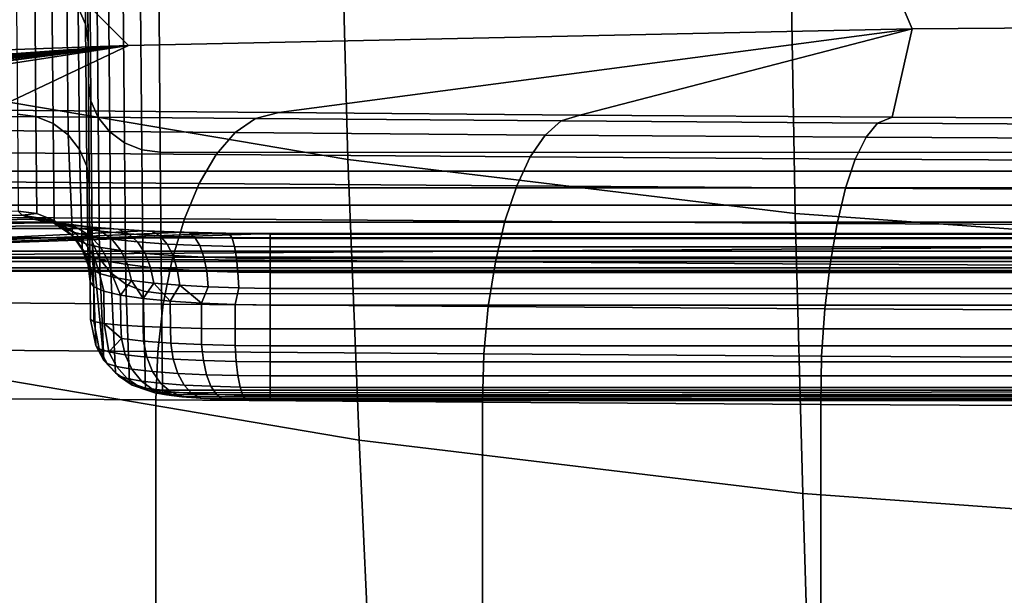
# Model space of a CAD drawing. Header units: metres. Extents: x -109 to 109, y -100 to 76.
# Tile 45 of 256: x -4.66 to -1.92, y -96.9 to -95.3. Entities that reach past the tile are written whole.
import ezdxf

# ---------------------------------------------------------------- set-up
doc = ezdxf.new("R2010")
doc.units = ezdxf.units.M
doc.layers.add('solid_21062310', color=7, linetype='CONTINUOUS')

msp = doc.modelspace()

# ---------------------------------------------------------------- linework, layer by layer
at = {"layer": 'solid_21062310'}
for points in [[(5.869088, -95.716995, -3.647264), (-5.869088, -95.716995, -3.647264), (-5.881734, -94.268227, -4.24825), (5.881734, -94.268227, -4.24825)], [(-5.012821, -94.620155, 2.88096), (-4.984306, -95.475761, 1.155835), (-3.750475, -95.685181, 1.252611), (-3.77234, -94.829544, 2.988961)], [(-4.484646, -94.78981, -14.169628), (-4.504821, -94.743813, -14.156413), (-4.500288, -95.261696, -12.118239), (-4.48011, -95.308395, -12.128666)], [(-4.48011, -95.308395, -12.128666), (-4.472931, -95.358482, -12.139822), (-4.477469, -94.8395, -14.183106), (-4.484646, -94.78981, -14.169628)], [(-4.471949, -95.471008, -12.111859), (-4.476425, -94.959091, -14.142043), (-4.477469, -94.8395, -14.183106), (-4.472931, -95.358482, -12.139822)], [(-3.77234, -94.829544, 2.988961), (-3.750475, -95.685181, 1.252611), (-2.50615, -95.835228, 1.321952), (-2.520977, -94.979584, 3.06635)], [(-4.469253, -95.008331, -14.156786), (-4.476425, -94.959091, -14.142043), (-4.471949, -95.471008, -12.111859), (-4.464768, -95.521332, -12.122992)], [(-2.520977, -94.979584, 3.06635), (-2.50615, -95.835228, 1.321952), (-1.254825, -95.925407, 1.363628), (-1.262354, -95.069771, 3.112869)], [(-4.449077, -95.054352, -14.169909), (-4.469253, -95.008331, -14.156786), (-4.464768, -95.521332, -12.122992), (-4.44459, -95.568047, -12.133349)], [(-2.290927, -95.062767, -93.966988), (0, -95.034866, -93.968216), (0, -95.305511, -100.091728), (-2.180606, -95.320976, -100.091042)], [(-4.579761, -95.146477, -93.963341), (-2.290927, -95.062767, -93.966988), (-2.180606, -95.320976, -100.091042), (-4.360211, -95.367386, -100.08902)], [(-4.417261, -95.093811, -14.181196), (-4.449077, -95.054352, -14.169909), (-4.44459, -95.568047, -12.133349), (-4.412773, -95.608109, -12.142261)], [(-4.37595, -95.124062, -14.18989), (-4.417261, -95.093811, -14.181196), (-4.412773, -95.608109, -12.142261), (-4.371463, -95.638817, -12.149124)], [(-4.327929, -95.143044, -14.195403), (-4.37595, -95.124062, -14.18989), (-4.371463, -95.638817, -12.149124), (-4.323445, -95.658104, -12.153477)], [(-6.865334, -95.285461, -93.937157), (-4.579761, -95.146477, -93.963341), (-4.360211, -95.367386, -100.08902), (-6.538903, -95.444214, -100.065292)], [(-4.323445, -95.658104, -12.153477), (-4.271955, -95.664665, -12.155022), (-4.276433, -95.149513, -14.197336), (-4.327929, -95.143044, -14.195403)], [(-4.276433, -95.149513, -14.197336), (-4.271955, -95.664665, -12.155022), (4.271948, -95.665573, -12.150912), (4.276423, -95.150665, -14.193287)], [(-4.621433, -95.171669, -12.09798), (-4.672923, -95.165108, -12.09642), (-4.669458, -95.558853, -10.036833), (-4.617971, -95.565498, -10.037934)], [(-4.573415, -95.190948, -12.102362), (-4.621433, -95.171669, -12.09798), (-4.617971, -95.565498, -10.037934), (-4.569955, -95.585007, -10.041128)], [(-4.532105, -95.221649, -12.10927), (-4.573415, -95.190948, -12.102362), (-4.569955, -95.585007, -10.041128), (-4.528646, -95.616066, -10.046165)], [(-4.500288, -95.261696, -12.118239), (-4.532105, -95.221649, -12.10927), (-4.528646, -95.616066, -10.046165), (-4.49683, -95.656578, -10.052703)], [(-4.48011, -95.308395, -12.128666), (-4.500288, -95.261696, -12.118239), (-4.49683, -95.656578, -10.052703), (-4.476649, -95.703812, -10.060303)], [(-2.180606, -95.320976, -100.091042), (-3.942131, -95.554352, -105.295609), (-4.740757, -95.547821, -104.867195), (-4.360211, -95.367386, -100.08902)], [(-4.476649, -95.703812, -10.060303), (-4.469465, -95.754517, -10.069181), (-4.472931, -95.358482, -12.139822), (-4.48011, -95.308395, -12.128666)], [(-2.180606, -95.320976, -100.091042), (-3.105016, -95.561165, -105.643112), (-3.942131, -95.554352, -105.295609)], [(-2.180606, -95.320976, -100.091042), (-2.236098, -95.567375, -105.907768), (-3.105016, -95.561165, -105.643112)], [(0, -95.305511, -100.091728), (-1.351514, -95.572021, -106.084251), (-2.236098, -95.567375, -105.907768), (-2.180606, -95.320976, -100.091042)], [(-6.538903, -95.444214, -100.065292), (-4.360211, -95.367386, -100.08902), (-6.398115, -95.513496, -102.696793)], [(-4.360211, -95.367386, -100.08902), (-6.365109, -95.520363, -102.974304), (-6.398115, -95.513496, -102.696793)], [(-4.360211, -95.367386, -100.08902), (-6.356351, -95.5214, -103.019867), (-6.365109, -95.520363, -102.974304)], [(-4.360211, -95.367386, -100.08902), (-6.299051, -95.526154, -103.241875), (-6.356351, -95.5214, -103.019867)], [(-4.360211, -95.367386, -100.08902), (-6.269998, -95.527847, -103.327751), (-6.299051, -95.526154, -103.241875)], [(-4.360211, -95.367386, -100.08902), (-6.199445, -95.531013, -103.499268), (-6.269998, -95.527847, -103.327751)], [(-4.360211, -95.367386, -100.08902), (-6.137437, -95.533127, -103.623589), (-6.199445, -95.531013, -103.499268)], [(-4.360211, -95.367386, -100.08902), (-6.066806, -95.53508, -103.74585), (-6.137437, -95.533127, -103.623589)], [(-4.360211, -95.367386, -100.08902), (-5.963527, -95.537315, -103.897903), (-6.066806, -95.53508, -103.74585)], [(-4.360211, -95.367386, -100.08902), (-5.906682, -95.5383, -103.971031), (-5.963527, -95.537315, -103.897903)], [(-4.360211, -95.367386, -100.08902), (-5.753124, -95.540382, -104.141235), (-5.906682, -95.5383, -103.971031)], [(-4.360211, -95.367386, -100.08902), (-5.71943, -95.540749, -104.174232), (-5.753124, -95.540382, -104.141235)], [(-4.360211, -95.367386, -100.08902), (-5.504609, -95.542511, -104.356728), (-5.71943, -95.540749, -104.174232)], [(-4.360211, -95.367386, -100.08902), (-4.740757, -95.547821, -104.867195), (-5.504609, -95.542511, -104.356728)], [(-4.468528, -95.861954, -10.054946), (-4.471949, -95.471008, -12.111859), (-4.472931, -95.358482, -12.139822), (-4.469465, -95.754517, -10.069181)], [(-4.984306, -95.475761, 1.155835), (-4.942622, -96.25843, -0.604199), (-3.718678, -96.46627, -0.518865), (-3.750475, -95.685181, 1.252611)], [(-4.464768, -95.521332, -12.122992), (-4.471949, -95.471008, -12.111859), (-4.468528, -95.861954, -10.054946), (-4.461343, -95.912804, -10.062339)], [(-4.44459, -95.568047, -12.133349), (-4.464768, -95.521332, -12.122992), (-4.461343, -95.912804, -10.062339), (-4.441162, -95.960045, -10.069898)], [(-4.063439, -95.609993, -105.530655), (-4.886948, -95.603523, -105.089851), (-4.819416, -95.564255, -104.977997), (-4.007185, -95.570724, -105.412727)], [(-4.819416, -95.564255, -104.977997), (-4.740757, -95.547821, -104.867195), (-3.942131, -95.554352, -105.295609), (-4.007185, -95.570724, -105.412727)], [(-4.667082, -95.828354, -7.959395), (-4.615598, -95.835052, -7.960106), (-4.617971, -95.565498, -10.037934), (-4.669458, -95.558853, -10.036833)], [(-4.615598, -95.835052, -7.960106), (-4.567583, -95.854721, -7.962103), (-4.569955, -95.585007, -10.041128), (-4.617971, -95.565498, -10.037934)], [(-4.412773, -95.608109, -12.142261), (-4.44459, -95.568047, -12.133349), (-4.441162, -95.960045, -10.069898), (-4.409345, -96.000565, -10.076401)], [(-4.007185, -95.570724, -105.412727), (-3.942131, -95.554352, -105.295609), (-3.105016, -95.561165, -105.643112), (-3.15673, -95.577507, -105.765327)], [(-3.15673, -95.577507, -105.765327), (-3.105016, -95.561165, -105.643112), (-2.236098, -95.567375, -105.907768), (-2.276325, -95.583649, -106.03257)], [(-2.276325, -95.583649, -106.03257), (-2.236098, -95.567375, -105.907768), (-1.351514, -95.572021, -106.084251), (-1.374421, -95.588287, -106.212051)], [(-4.567583, -95.854721, -7.962103), (-4.516104, -95.896835, -7.966334), (-4.528646, -95.616066, -10.046165), (-4.569955, -95.585007, -10.041128)], [(-3.201123, -95.616783, -105.888214), (-4.063439, -95.609993, -105.530655), (-4.007185, -95.570724, -105.412727), (-3.15673, -95.577507, -105.765327)], [(-2.308384, -95.622925, -106.159241), (-3.201123, -95.616783, -105.888214), (-3.15673, -95.577507, -105.765327), (-2.276325, -95.583649, -106.03257)], [(-1.393799, -95.627571, -106.341263), (-2.308384, -95.622925, -106.159241), (-2.276325, -95.583649, -106.03257), (-1.374421, -95.588287, -106.212051)], [(-4.116165, -95.670898, -105.64077), (-4.950187, -95.664421, -105.19429), (-4.886948, -95.603523, -105.089851), (-4.063439, -95.609993, -105.530655)], [(-4.516104, -95.896835, -7.966334), (-4.489618, -95.935577, -7.970209), (-4.49683, -95.656578, -10.052703), (-4.528646, -95.616066, -10.046165)], [(-4.371463, -95.638817, -12.149124), (-4.412773, -95.608109, -12.142261), (-4.409345, -96.000565, -10.076401), (-4.368037, -96.031624, -10.081409)], [(-3.242768, -95.677689, -106.002983), (-4.116165, -95.670898, -105.64077), (-4.063439, -95.609993, -105.530655), (-3.201123, -95.616783, -105.888214)], [(-2.338483, -95.68383, -106.277557), (-3.242768, -95.677689, -106.002983), (-3.201123, -95.616783, -105.888214), (-2.308384, -95.622925, -106.159241)], [(-1.412002, -95.688477, -106.461983), (-2.338483, -95.68383, -106.277557), (-2.308384, -95.622925, -106.159241), (-1.393799, -95.627571, -106.341263)], [(-4.323445, -95.658104, -12.153477), (-4.371463, -95.638817, -12.149124), (-4.368037, -96.031624, -10.081409), (-4.320021, -96.05114, -10.084586)], [(-4.16383, -95.751663, -105.739868), (-5.007292, -95.745186, -105.288269), (-4.950187, -95.664421, -105.19429), (-4.116165, -95.670898, -105.64077)], [(-4.489618, -95.935577, -7.970209), (-4.472971, -95.979416, -7.97458), (-4.476649, -95.703812, -10.060303), (-4.49683, -95.656578, -10.052703)], [(-4.320021, -96.05114, -10.084586), (-4.268536, -96.057785, -10.085754), (-4.271955, -95.664665, -12.155022), (-4.323445, -95.658104, -12.153477)], [(-4.271955, -95.664665, -12.155022), (-4.268536, -96.057785, -10.085754), (4.26853, -96.058449, -10.081597), (4.271948, -95.665573, -12.150912)], [(-3.280456, -95.758453, -106.106285), (-4.16383, -95.751663, -105.739868), (-4.116165, -95.670898, -105.64077), (-3.242768, -95.677689, -106.002983)], [(-2.365745, -95.764603, -106.384087), (-3.280456, -95.758453, -106.106285), (-3.242768, -95.677689, -106.002983), (-2.338483, -95.68383, -106.277557)], [(-4.472971, -95.979416, -7.97458), (-4.46709, -96.025627, -7.979179), (-4.469465, -95.754517, -10.069181), (-4.476649, -95.703812, -10.060303)], [(-3.750475, -95.685181, 1.252611), (-3.718678, -96.46627, -0.518865), (-2.484697, -96.615173, -0.457729), (-2.50615, -95.835228, 1.321952)], [(-1.428501, -95.769249, -106.570702), (-2.365745, -95.764603, -106.384087), (-2.338483, -95.68383, -106.277557), (-1.412002, -95.688477, -106.461983)], [(-5.869088, -95.763725, -3.634249), (-5.869088, -95.716995, -3.647264), (5.869088, -95.716995, -3.647264), (5.869088, -95.763725, -3.634248)], [(-4.205047, -95.849937, -105.825066), (-5.056604, -95.843452, -105.369049), (-5.007292, -95.745186, -105.288269), (-4.16383, -95.751663, -105.739868)], [(-4.466179, -96.130013, -7.979125), (-4.468528, -95.861954, -10.054946), (-4.469465, -95.754517, -10.069181), (-4.46709, -96.025627, -7.979179)], [(-3.313089, -95.856728, -106.195122), (-4.205047, -95.849937, -105.825066), (-4.16383, -95.751663, -105.739868), (-3.280456, -95.758453, -106.106285)], [(-2.389379, -95.862877, -106.475723), (-3.313089, -95.856728, -106.195122), (-3.280456, -95.758453, -106.106285), (-2.365745, -95.764603, -106.384087)], [(-5.869088, -95.763725, -3.634249), (5.869088, -95.763725, -3.634248), (5.869088, -95.812202, -3.632864), (-5.869088, -95.812202, -3.632864)], [(-1.442816, -95.867531, -106.664246), (-2.389379, -95.862877, -106.475723), (-2.365745, -95.764603, -106.384087), (-1.428501, -95.769249, -106.570702)], [(-5.869088, -95.812202, -3.632864), (5.869088, -95.812202, -3.632864), (5.869088, -95.859596, -3.643191), (-5.869088, -95.859596, -3.643191)], [(-4.656124, -95.840218, -7.837921), (-4.667082, -95.828354, -7.959395), (-5.870123, -95.877144, -7.427295)], [(-4.625513, -95.85099, -7.72353), (-4.656124, -95.840218, -7.837921), (-5.870123, -95.877144, -7.427295)], [(-4.656124, -95.840218, -7.837921), (-4.615598, -95.835052, -7.960106), (-4.667082, -95.828354, -7.959395)], [(-4.656124, -95.840218, -7.837921), (-4.567583, -95.854721, -7.962103), (-4.615598, -95.835052, -7.960106)], [(-4.591213, -95.853249, -7.734154), (-4.656124, -95.840218, -7.837921), (-4.625513, -95.85099, -7.72353)], [(-4.579627, -95.854584, -7.853701), (-4.567583, -95.854721, -7.962103), (-4.656124, -95.840218, -7.837921)], [(-4.579627, -95.854584, -7.853701), (-4.656124, -95.840218, -7.837921), (-4.591213, -95.853249, -7.734154)], [(-2.50615, -95.835228, 1.321952), (-2.484697, -96.615173, -0.457729), (-1.244022, -96.704666, -0.420986), (-1.254825, -95.925407, 1.363628)], [(-4.574431, -95.860886, -7.614787), (-4.625513, -95.85099, -7.72353), (-5.870123, -95.877144, -7.427295)], [(-4.503849, -95.869804, -7.513409), (-4.574431, -95.860886, -7.614787), (-5.870123, -95.877144, -7.427295)], [(-4.418011, -95.877106, -7.42775), (-4.503849, -95.869804, -7.513409), (-5.870123, -95.877144, -7.427295)], [(-5.869088, -95.859596, -3.643191), (5.869088, -95.859596, -3.643191), (5.869088, -95.903107, -3.664623), (-5.869088, -95.903107, -3.664622)], [(-4.238619, -95.96286, -105.893883), (-5.096687, -95.956375, -105.434288), (-5.056604, -95.843452, -105.369049), (-4.205047, -95.849937, -105.825066)], [(-4.539927, -95.863182, -7.631251), (-4.591213, -95.853249, -7.734154), (-4.625513, -95.85099, -7.72353), (-4.574431, -95.860886, -7.614787)], [(-4.501063, -95.875557, -7.654786), (-4.548885, -95.865585, -7.750706), (-4.591213, -95.853249, -7.734154), (-4.539927, -95.863182, -7.631251)], [(-4.548885, -95.865585, -7.750706), (-4.579627, -95.854584, -7.853701), (-4.591213, -95.853249, -7.734154)], [(-4.579627, -95.854584, -7.853701), (-4.516104, -95.896835, -7.966334), (-4.567583, -95.854721, -7.962103)], [(-4.539337, -95.877129, -7.862988), (-4.516104, -95.896835, -7.966334), (-4.579627, -95.854584, -7.853701)], [(-4.510767, -95.888161, -7.766673), (-4.539337, -95.877129, -7.862988), (-4.579627, -95.854584, -7.853701), (-4.548885, -95.865585, -7.750706)], [(-4.472048, -95.871819, -7.5388), (-4.539927, -95.863182, -7.631251), (-4.574431, -95.860886, -7.614787), (-4.503849, -95.869804, -7.513409)], [(-4.4662, -95.898186, -7.676927), (-4.510767, -95.888161, -7.766673), (-4.548885, -95.865585, -7.750706), (-4.501063, -95.875557, -7.654786)], [(-4.437776, -95.884254, -7.568611), (-4.501063, -95.875557, -7.654786), (-4.539927, -95.863182, -7.631251), (-4.472048, -95.871819, -7.5388)], [(-4.389492, -95.879089, -7.459467), (-4.472048, -95.871819, -7.5388), (-4.503849, -95.869804, -7.513409), (-4.418011, -95.877106, -7.42775)], [(-4.461343, -95.912804, -10.062339), (-4.468528, -95.861954, -10.054946), (-4.466179, -96.130013, -7.979125), (-4.451694, -96.20266, -7.986338)], [(-3.33972, -95.96965, -106.266907), (-4.238619, -95.96286, -105.893883), (-4.205047, -95.849937, -105.825066), (-3.313089, -95.856728, -106.195122)], [(-2.408696, -95.975807, -106.549805), (-3.33972, -95.96965, -106.266907), (-3.313089, -95.856728, -106.195122), (-2.389379, -95.862877, -106.475723)], [(-1.454529, -95.980461, -106.739906), (-2.408696, -95.975807, -106.549805), (-2.389379, -95.862877, -106.475723), (-1.442816, -95.867531, -106.664246)], [(-4.418011, -95.877106, -7.42775), (-5.870123, -95.877144, -7.427295), (-5.869425, -95.957123, -6.229209), (-4.315909, -95.882996, -7.356774)], [(-4.206005, -95.887177, -7.305321), (-4.315909, -95.882996, -7.356774), (-5.869425, -95.957123, -6.229209)], [(-4.090022, -95.889648, -7.274479), (-4.206005, -95.887177, -7.305321), (-5.869425, -95.957123, -6.229209)], [(-3.966507, -95.890533, -7.26334), (-4.090022, -95.889648, -7.274479), (-5.869425, -95.957123, -6.229209)], [(3.966507, -95.890533, -7.26334), (-5.869425, -95.957123, -6.229209), (5.869425, -95.957123, -6.229226)], [(3.966507, -95.890533, -7.26334), (-3.966507, -95.890533, -7.26334), (-5.869425, -95.957123, -6.229209)], [(-4.505535, -95.908653, -7.871989), (-4.516104, -95.896835, -7.966334), (-4.539337, -95.877129, -7.862988)], [(-4.478971, -95.919731, -7.78117), (-4.505535, -95.908653, -7.871989), (-4.539337, -95.877129, -7.862988), (-4.510767, -95.888161, -7.766673)], [(-4.516104, -95.896835, -7.966334), (-4.505535, -95.908653, -7.871989), (-4.480097, -95.947426, -7.880206), (-4.489618, -95.935577, -7.970209)], [(-4.437272, -95.929802, -7.696446), (-4.478971, -95.919731, -7.78117), (-4.510767, -95.888161, -7.766673), (-4.4662, -95.898186, -7.676927)], [(-4.407136, -95.906937, -7.596262), (-4.4662, -95.898186, -7.676927), (-4.501063, -95.875557, -7.654786), (-4.437776, -95.884254, -7.568611)], [(-4.360809, -95.891579, -7.494665), (-4.437776, -95.884254, -7.568611), (-4.472048, -95.871819, -7.5388), (-4.389492, -95.879089, -7.459467)], [(-4.335242, -95.91433, -7.527015), (-4.407136, -95.906937, -7.596262), (-4.437776, -95.884254, -7.568611), (-4.360809, -95.891579, -7.494665)], [(-4.294805, -95.884804, -7.395365), (-4.389492, -95.879089, -7.459467), (-4.418011, -95.877106, -7.42775), (-4.315909, -95.882996, -7.356774)], [(-4.272539, -95.897362, -7.434916), (-4.360809, -95.891579, -7.494665), (-4.389492, -95.879089, -7.459467), (-4.294805, -95.884804, -7.395365)], [(-4.252738, -95.920181, -7.471044), (-4.335242, -95.91433, -7.527015), (-4.360809, -95.891579, -7.494665), (-4.272539, -95.897362, -7.434916)], [(-4.294805, -95.884804, -7.395365), (-4.315909, -95.882996, -7.356774), (-4.206005, -95.887177, -7.305321), (-4.190669, -95.888985, -7.348411)], [(-4.175463, -95.901611, -7.391152), (-4.272539, -95.897362, -7.434916), (-4.294805, -95.884804, -7.395365), (-4.190669, -95.888985, -7.348411)], [(-4.190669, -95.888985, -7.348411), (-4.206005, -95.887177, -7.305321), (-4.090022, -95.889648, -7.274479), (-4.080164, -95.891487, -7.319781)], [(-4.072453, -95.90419, -7.364468), (-4.175463, -95.901611, -7.391152), (-4.190669, -95.888985, -7.348411), (-4.080164, -95.891487, -7.319781)], [(-3.966507, -95.892357, -7.310353), (-4.080164, -95.891487, -7.319781), (-4.090022, -95.889648, -7.274479), (-3.966507, -95.890533, -7.26334)], [(-3.966507, -95.905128, -7.355682), (-4.072453, -95.90419, -7.364468), (-4.080164, -95.891487, -7.319781), (-3.966507, -95.892357, -7.310353)], [(-3.966507, -95.892357, -7.310353), (-3.966507, -95.890533, -7.26334), (3.966507, -95.890533, -7.26334), (3.966507, -95.892357, -7.310354)], [(3.966507, -95.905128, -7.355683), (-3.966507, -95.905128, -7.355682), (-3.966507, -95.892357, -7.310353), (3.966507, -95.892357, -7.310354)], [(-5.869088, -95.903107, -3.664622), (5.869088, -95.903107, -3.664623), (5.869088, -95.940178, -3.695899), (-5.869088, -95.940178, -3.695897)], [(-4.455261, -95.958542, -7.793394), (-4.480097, -95.947426, -7.880206), (-4.505535, -95.908653, -7.871989), (-4.478971, -95.919731, -7.78117)], [(-4.415882, -95.968651, -7.712262), (-4.455261, -95.958542, -7.793394), (-4.478971, -95.919731, -7.78117), (-4.437272, -95.929802, -7.696446)], [(-4.38183, -95.938614, -7.620218), (-4.437272, -95.929802, -7.696446), (-4.4662, -95.898186, -7.676927), (-4.407136, -95.906937, -7.596262)], [(-4.461343, -95.912804, -10.062339), (-4.451694, -96.20266, -7.986338), (-4.428889, -96.244026, -7.990457)], [(-4.441162, -95.960045, -10.069898), (-4.461343, -95.912804, -10.062339), (-4.428889, -96.244026, -7.990457)], [(-4.314208, -95.94606, -7.554723), (-4.38183, -95.938614, -7.620218), (-4.407136, -95.906937, -7.596262), (-4.335242, -95.91433, -7.527015)], [(-4.236499, -95.951988, -7.501745), (-4.314208, -95.94606, -7.554723), (-4.335242, -95.91433, -7.527015), (-4.252738, -95.920181, -7.471044)], [(-4.161965, -95.924492, -7.430033), (-4.252738, -95.920181, -7.471044), (-4.272539, -95.897362, -7.434916), (-4.175463, -95.901611, -7.391152)], [(-4.150923, -95.95636, -7.462897), (-4.236499, -95.951988, -7.501745), (-4.252738, -95.920181, -7.471044), (-4.161965, -95.924492, -7.430033)], [(-4.065617, -95.927139, -7.405016), (-4.161965, -95.924492, -7.430033), (-4.175463, -95.901611, -7.391152), (-4.072453, -95.90419, -7.364468)], [(-4.060035, -95.959068, -7.439178), (-4.150923, -95.95636, -7.462897), (-4.161965, -95.924492, -7.430033), (-4.065617, -95.927139, -7.405016)], [(-3.966507, -95.928146, -7.396767), (-4.065617, -95.927139, -7.405016), (-4.072453, -95.90419, -7.364468), (-3.966507, -95.905128, -7.355682)], [(3.966507, -95.928154, -7.396768), (-3.966507, -95.928146, -7.396767), (-3.966507, -95.905128, -7.355682), (3.966507, -95.905128, -7.355683)], [(-5.869088, -95.940178, -3.695897), (5.869088, -95.940178, -3.695899), (5.869088, -95.968636, -3.735178), (-5.869088, -95.968636, -3.735178)], [(-4.489618, -95.935577, -7.970209), (-4.480097, -95.947426, -7.880206), (-4.464433, -95.991287, -7.887183), (-4.472971, -95.979416, -7.97458)], [(-4.44095, -96.002434, -7.802665), (-4.464433, -95.991287, -7.887183), (-4.480097, -95.947426, -7.880206), (-4.455261, -95.958542, -7.793394)], [(-4.36326, -95.977531, -7.639153), (-4.415882, -95.968651, -7.712262), (-4.437272, -95.929802, -7.696446), (-4.38183, -95.938614, -7.620218)], [(-4.298872, -95.985031, -7.576254), (-4.36326, -95.977531, -7.639153), (-4.38183, -95.938614, -7.620218), (-4.314208, -95.94606, -7.554723)], [(-4.224724, -95.99102, -7.525317), (-4.298872, -95.985031, -7.576254), (-4.314208, -95.94606, -7.554723), (-4.236499, -95.951988, -7.501745)], [(-4.14295, -95.995438, -7.487923), (-4.224724, -95.99102, -7.525317), (-4.236499, -95.951988, -7.501745), (-4.150923, -95.95636, -7.462897)], [(-3.966507, -95.960136, -7.431329), (-4.060035, -95.959068, -7.439178), (-4.065617, -95.927139, -7.405016), (-3.966507, -95.928146, -7.396767)], [(3.966507, -95.960136, -7.43133), (-3.966507, -95.960136, -7.431329), (-3.966507, -95.928146, -7.396767), (3.966507, -95.928154, -7.396768)], [(-5.869425, -95.957123, -6.229209), (-5.86908, -95.995956, -5.029032), (5.86908, -95.995956, -5.029041), (5.869425, -95.957123, -6.229226)], [(-5.869088, -95.968636, -3.735178), (5.869088, -95.968636, -3.735178), (5.869088, -95.986794, -3.780153), (-5.869088, -95.986794, -3.780152)], [(-4.263568, -96.087151, -105.944313), (-5.126377, -96.080673, -105.482086), (-5.096687, -95.956375, -105.434288), (-4.238619, -95.96286, -105.893883)], [(-4.472971, -95.979416, -7.97458), (-4.464433, -95.991287, -7.887183), (-4.457321, -96.0392, -7.881413), (-4.46709, -96.025627, -7.979179)], [(-4.403217, -96.012589, -7.723497), (-4.44095, -96.002434, -7.802665), (-4.455261, -95.958542, -7.793394), (-4.415882, -95.968651, -7.712262)], [(-4.409345, -96.000565, -10.076401), (-4.441162, -95.960045, -10.069898), (-4.428889, -96.244026, -7.990457), (-4.396942, -96.278877, -7.993939)], [(-4.352455, -96.021523, -7.652017), (-4.403217, -96.012589, -7.723497), (-4.415882, -95.968651, -7.712262), (-4.36326, -95.977531, -7.639153)], [(-4.290087, -96.029076, -7.590414), (-4.352455, -96.021523, -7.652017), (-4.36326, -95.977531, -7.639153), (-4.298872, -95.985031, -7.576254)], [(-3.359573, -96.093948, -106.31955), (-4.263568, -96.087151, -105.944313), (-4.238619, -95.96286, -105.893883), (-3.33972, -95.96965, -106.266907)], [(-4.056015, -95.998207, -7.46506), (-4.14295, -95.995438, -7.487923), (-4.150923, -95.95636, -7.462897), (-4.060035, -95.959068, -7.439178)], [(-3.966507, -95.999321, -7.457454), (-4.056015, -95.998207, -7.46506), (-4.060035, -95.959068, -7.439178), (-3.966507, -95.960136, -7.431329)], [(3.966507, -95.999321, -7.457454), (-3.966507, -95.999321, -7.457454), (-3.966507, -95.960136, -7.431329), (3.966507, -95.960136, -7.43133)], [(-2.423135, -96.100105, -106.604187), (-3.359573, -96.093948, -106.31955), (-3.33972, -95.96965, -106.266907), (-2.408696, -95.975807, -106.549805)], [(-1.463302, -96.104759, -106.795471), (-2.423135, -96.100105, -106.604187), (-2.408696, -95.975807, -106.549805), (-1.454529, -95.980461, -106.739906)], [(5.869088, -95.986794, -3.780153), (5.869088, -95.993591, -3.828176), (-5.869088, -95.993591, -3.828176), (-5.869088, -95.986794, -3.780152)], [(-5.86908, -95.995956, -5.029032), (-5.869088, -95.993591, -3.828176), (5.869088, -95.993591, -3.828176), (5.86908, -95.995956, -5.029041)], [(-4.464433, -95.991287, -7.887183), (-4.44095, -96.002434, -7.802665), (-4.42867, -96.05143, -7.787505), (-4.457321, -96.0392, -7.881413)], [(-4.44095, -96.002434, -7.802665), (-4.403217, -96.012589, -7.723497), (-4.382299, -96.062462, -7.701076), (-4.42867, -96.05143, -7.787505)], [(-4.368037, -96.031624, -10.081409), (-4.409345, -96.000565, -10.076401), (-4.396942, -96.278877, -7.993939), (-4.357648, -96.305267, -7.99659)], [(-4.218065, -96.03511, -7.540452), (-4.290087, -96.029076, -7.590414), (-4.298872, -95.985031, -7.576254), (-4.224724, -95.99102, -7.525317)], [(-4.138487, -96.039574, -7.503723), (-4.218065, -96.03511, -7.540452), (-4.224724, -95.99102, -7.525317), (-4.14295, -95.995438, -7.487923)], [(-4.053782, -96.042381, -7.481225), (-4.138487, -96.039574, -7.503723), (-4.14295, -95.995438, -7.487923), (-4.056015, -95.998207, -7.46506)], [(-3.966507, -96.043526, -7.473692), (-4.053782, -96.042381, -7.481225), (-4.056015, -95.998207, -7.46506), (-3.966507, -95.999321, -7.457454)], [(3.966507, -95.999321, -7.457454), (3.966507, -96.043526, -7.473692), (-3.966507, -96.043526, -7.473692), (-3.966507, -95.999321, -7.457454)], [(-4.456512, -96.135811, -7.881539), (-4.466179, -96.130013, -7.979125), (-4.46709, -96.025627, -7.979179), (-4.457321, -96.0392, -7.881413)], [(-4.352455, -96.021523, -7.652017), (-4.382299, -96.062462, -7.701076), (-4.403217, -96.012589, -7.723497)], [(-4.352455, -96.021523, -7.652017), (-4.319999, -96.071915, -7.625368), (-4.382299, -96.062462, -7.701076)], [(-4.320021, -96.05114, -10.084586), (-4.368037, -96.031624, -10.081409), (-4.357648, -96.305267, -7.99659), (-4.313214, -96.321716, -7.998258)], [(-4.290087, -96.029076, -7.590414), (-4.319999, -96.071915, -7.625368), (-4.352455, -96.021523, -7.652017)], [(-4.290087, -96.029076, -7.590414), (-4.244105, -96.079475, -7.563223), (-4.319999, -96.071915, -7.625368)], [(-4.218065, -96.03511, -7.540452), (-4.244105, -96.079475, -7.563223), (-4.290087, -96.029076, -7.590414)], [(-4.456512, -96.135811, -7.881539), (-4.457321, -96.0392, -7.881413), (-4.42867, -96.05143, -7.787505), (-4.428007, -96.141037, -7.787745)], [(-4.428007, -96.141037, -7.787745), (-4.42867, -96.05143, -7.787505), (-4.382299, -96.062462, -7.701076), (-4.381788, -96.145775, -7.701356)], [(-4.313214, -96.321716, -7.998258), (-4.266187, -96.327293, -7.998852), (-4.268536, -96.057785, -10.085754), (-4.320021, -96.05114, -10.084586)], [(-4.268536, -96.057785, -10.085754), (-4.266187, -96.327293, -7.998852), (4.266187, -96.327293, -7.998852), (4.26853, -96.058449, -10.081597)], [(-4.218065, -96.03511, -7.540452), (-4.157597, -96.085083, -7.517084), (-4.244105, -96.079475, -7.563223)], [(-4.138487, -96.039574, -7.503723), (-4.157597, -96.085083, -7.517084), (-4.218065, -96.03511, -7.540452)], [(-4.053782, -96.042381, -7.481225), (-4.063869, -96.088562, -7.488714), (-4.157597, -96.085083, -7.517084), (-4.138487, -96.039574, -7.503723)], [(-4.053782, -96.042381, -7.481225), (-3.966507, -96.043526, -7.473692), (-3.966507, -96.090012, -7.479146), (-4.063869, -96.088562, -7.488714)], [(3.966507, -96.043526, -7.473692), (3.966507, -96.090012, -7.479146), (-3.966507, -96.090012, -7.479146), (-3.966507, -96.043526, -7.473692)], [(-4.279169, -96.2192, -105.974907), (-5.144808, -96.212715, -105.511063), (-5.126377, -96.080673, -105.482086), (-4.263568, -96.087151, -105.944313)], [(-4.381788, -96.145775, -7.701356), (-4.382299, -96.062462, -7.701076), (-4.319999, -96.071915, -7.625368), (-4.319619, -96.149803, -7.625628)], [(-4.319619, -96.149803, -7.625628), (-4.319999, -96.071915, -7.625368), (-4.244105, -96.079475, -7.563223), (-4.243824, -96.152969, -7.563426)], [(-3.372071, -96.22599, -106.351532), (-4.279169, -96.2192, -105.974907), (-4.263568, -96.087151, -105.944313), (-3.359573, -96.093948, -106.31955)], [(-4.243824, -96.152969, -7.563426), (-4.244105, -96.079475, -7.563223), (-4.157597, -96.085083, -7.517084), (-4.157337, -96.155205, -7.517193)], [(-4.157337, -96.155205, -7.517193), (-4.157597, -96.085083, -7.517084), (-4.063869, -96.088562, -7.488714), (-4.063505, -96.156395, -7.488724)], [(-4.063869, -96.088562, -7.488714), (-3.966507, -96.090012, -7.479146), (-3.965925, -96.156609, -7.479111), (-4.063505, -96.156395, -7.488724)], [(3.965925, -96.156609, -7.479111), (-3.965925, -96.156609, -7.479111), (-3.966507, -96.090012, -7.479146), (3.966507, -96.090012, -7.479146)], [(-2.432276, -96.232147, -106.637276), (-3.372071, -96.22599, -106.351532), (-3.359573, -96.093948, -106.31955), (-2.423135, -96.100105, -106.604187)], [(-1.468878, -96.236809, -106.829338), (-2.432276, -96.232147, -106.637276), (-2.423135, -96.100105, -106.604187), (-1.463302, -96.104759, -106.795471)], [(-4.466179, -96.130013, -7.979125), (-4.456512, -96.135811, -7.881539), (-4.442345, -96.211906, -7.891972), (-4.451694, -96.20266, -7.986338)], [(-4.456512, -96.135811, -7.881539), (-4.428007, -96.141037, -7.787745), (-4.414797, -96.220596, -7.801158), (-4.442345, -96.211906, -7.891972)], [(-4.380363, -96.183517, -7.706224), (-4.428007, -96.141037, -7.787745), (-4.381788, -96.145775, -7.701356)], [(-4.428007, -96.141037, -7.787745), (-4.380363, -96.183517, -7.706224), (-4.414797, -96.220596, -7.801158)], [(-4.380363, -96.183517, -7.706224), (-4.381788, -96.145775, -7.701356), (-4.319619, -96.149803, -7.625628), (-4.318551, -96.190422, -7.630827)], [(-4.318551, -96.190422, -7.630827), (-4.319619, -96.149803, -7.625628), (-4.243824, -96.152969, -7.563426), (-4.243125, -96.195992, -7.56884)], [(-4.243125, -96.195992, -7.56884), (-4.243824, -96.152969, -7.563426), (-4.157337, -96.155205, -7.517193), (-4.156951, -96.200073, -7.522702)], [(-4.156951, -96.200073, -7.522702), (-4.157337, -96.155205, -7.517193), (-4.063505, -96.156395, -7.488724), (-4.063341, -96.202568, -7.494253)], [(-3.965925, -96.203407, -7.484639), (-4.063341, -96.202568, -7.494253), (-4.063505, -96.156395, -7.488724), (-3.965925, -96.156609, -7.479111)], [(-3.965925, -96.203407, -7.484639), (-3.965925, -96.156609, -7.479111), (3.965925, -96.156609, -7.479111), (3.965925, -96.203407, -7.484639)], [(-4.380363, -96.183517, -7.706224), (-4.370055, -96.228432, -7.717348), (-4.414797, -96.220596, -7.801158)], [(-4.380363, -96.183517, -7.706224), (-4.318551, -96.190422, -7.630827), (-4.309775, -96.235176, -7.643762), (-4.370055, -96.228432, -7.717348)], [(-4.318551, -96.190422, -7.630827), (-4.243125, -96.195992, -7.56884), (-4.236222, -96.240623, -7.583265), (-4.309775, -96.235176, -7.643762)], [(-4.243125, -96.195992, -7.56884), (-4.156951, -96.200073, -7.522702), (-4.152192, -96.244614, -7.538239), (-4.236222, -96.240623, -7.583265)], [(-5.144808, -96.212715, -105.511063), (-4.279169, -96.2192, -105.974907), (-4.283955, -96.354187, -105.985237), (-5.150882, -96.348183, -105.520699)], [(-4.451694, -96.20266, -7.986338), (-4.442345, -96.211906, -7.891972), (-4.419977, -96.252846, -7.900423), (-4.428889, -96.244026, -7.990457)], [(-4.442345, -96.211906, -7.891972), (-4.414797, -96.220596, -7.801158), (-4.393716, -96.261139, -7.81378), (-4.419977, -96.252846, -7.900423)], [(-4.414797, -96.220596, -7.801158), (-4.370055, -96.228432, -7.717348), (-4.351067, -96.268631, -7.733825), (-4.393716, -96.261139, -7.81378)], [(-4.279169, -96.2192, -105.974907), (-3.372071, -96.22599, -106.351532), (-3.375552, -96.360733, -106.362373), (-4.283955, -96.354187, -105.985237)], [(-4.156951, -96.200073, -7.522702), (-4.063341, -96.202568, -7.494253), (-4.060914, -96.247047, -7.510476), (-4.152192, -96.244614, -7.538239)], [(-4.063341, -96.202568, -7.494253), (-3.965925, -96.203407, -7.484639), (-3.965925, -96.247871, -7.501094), (-4.060914, -96.247047, -7.510476)], [(3.965925, -96.203407, -7.484639), (3.965925, -96.247871, -7.501094), (-3.965925, -96.247871, -7.501094), (-3.965925, -96.203407, -7.484639)], [(-3.372071, -96.22599, -106.351532), (-2.432276, -96.232147, -106.637276), (-2.434498, -96.367119, -106.648453), (-3.375552, -96.360733, -106.362373)], [(-4.428889, -96.244026, -7.990457), (-4.419977, -96.252846, -7.900423), (-4.388642, -96.287102, -7.910011), (-4.396942, -96.278877, -7.993939)], [(-4.419977, -96.252846, -7.900423), (-4.393716, -96.261139, -7.81378), (-4.364183, -96.294846, -7.82925), (-4.388642, -96.287102, -7.910011)], [(-4.370055, -96.228432, -7.717348), (-4.309775, -96.235176, -7.643762), (-4.293611, -96.27507, -7.663629), (-4.351067, -96.268631, -7.733825)], [(-4.309775, -96.235176, -7.643762), (-4.236222, -96.240623, -7.583265), (-4.223509, -96.280273, -7.605923), (-4.293611, -96.27507, -7.663629)], [(-4.236222, -96.240623, -7.583265), (-4.152192, -96.244614, -7.538239), (-4.143427, -96.284096, -7.562978), (-4.223509, -96.280273, -7.605923)], [(-4.152192, -96.244614, -7.538239), (-4.060914, -96.247047, -7.510476), (-4.056442, -96.286423, -7.5365), (-4.143427, -96.284096, -7.562978)], [(-4.060914, -96.247047, -7.510476), (-3.965925, -96.247871, -7.501094), (-3.965925, -96.287209, -7.527552), (-4.056442, -96.286423, -7.5365)], [(3.965925, -96.247871, -7.501094), (3.965925, -96.287209, -7.527552), (-3.965925, -96.287209, -7.527552), (-3.965925, -96.247871, -7.501094)], [(-2.432276, -96.232147, -106.637276), (-1.468878, -96.236809, -106.829338), (-1.470027, -96.37149, -106.840675), (-2.434498, -96.367119, -106.648453)], [(-4.942622, -96.25843, -0.604199), (-4.900629, -96.964127, -2.397115), (-3.686667, -97.169922, -2.322863), (-3.718678, -96.46627, -0.518865)], [(-4.396942, -96.278877, -7.993939), (-4.388642, -96.287102, -7.910011), (-4.3501, -96.312759, -7.920199), (-4.357648, -96.305267, -7.99659)], [(-4.393716, -96.261139, -7.81378), (-4.351067, -96.268631, -7.733825), (-4.324466, -96.301842, -7.754728), (-4.364183, -96.294846, -7.82925)], [(-4.351067, -96.268631, -7.733825), (-4.293611, -96.27507, -7.663629), (-4.270966, -96.307861, -7.689311), (-4.324466, -96.301842, -7.754728)], [(-4.293611, -96.27507, -7.663629), (-4.223509, -96.280273, -7.605923), (-4.205698, -96.312729, -7.63554), (-4.270966, -96.307861, -7.689311)], [(-4.223509, -96.280273, -7.605923), (-4.143427, -96.284096, -7.562978), (-4.131147, -96.316299, -7.595529), (-4.205698, -96.312729, -7.63554)], [(-4.388642, -96.287102, -7.910011), (-4.364183, -96.294846, -7.82925), (-4.327859, -96.319824, -7.846698), (-4.3501, -96.312759, -7.920199)], [(-4.364183, -96.294846, -7.82925), (-4.324466, -96.301842, -7.754728), (-4.291748, -96.32621, -7.778884), (-4.327859, -96.319824, -7.846698)], [(-4.357648, -96.305267, -7.99659), (-4.3501, -96.312759, -7.920199), (-4.306517, -96.328377, -7.930415), (-4.313214, -96.321716, -7.998258)], [(-4.324466, -96.301842, -7.754728), (-4.270966, -96.307861, -7.689311), (-4.243113, -96.331711, -7.719366), (-4.291748, -96.32621, -7.778884)], [(-4.270966, -96.307861, -7.689311), (-4.205698, -96.312729, -7.63554), (-4.183791, -96.336159, -7.670454), (-4.243113, -96.331711, -7.719366)], [(-4.143427, -96.284096, -7.562978), (-4.056442, -96.286423, -7.5365), (-4.050177, -96.318481, -7.570861), (-4.131147, -96.316299, -7.595529)], [(-4.056442, -96.286423, -7.5365), (-3.965925, -96.287209, -7.527552), (-3.965925, -96.319214, -7.562526), (-4.050177, -96.318481, -7.570861)], [(3.965925, -96.287209, -7.527552), (3.965925, -96.319214, -7.562526), (-3.965925, -96.319214, -7.562526), (-3.965925, -96.287209, -7.527552)], [(-4.3501, -96.312759, -7.920199), (-4.327859, -96.319824, -7.846698), (-4.286784, -96.334663, -7.865143), (-4.306517, -96.328377, -7.930415)], [(-4.327859, -96.319824, -7.846698), (-4.291748, -96.32621, -7.778884), (-4.25475, -96.340355, -7.804936), (-4.286784, -96.334663, -7.865143)], [(-4.313214, -96.321716, -7.998258), (-4.306517, -96.328377, -7.930415), (-4.257379, -96.334137, -7.929107), (-4.266187, -96.327293, -7.998852)], [(-4.306517, -96.328377, -7.930415), (-4.286784, -96.334663, -7.865143), (-4.235763, -96.340126, -7.866829), (-4.257379, -96.334137, -7.929107)], [(-4.291748, -96.32621, -7.778884), (-4.243113, -96.331711, -7.719366), (-4.211617, -96.345261, -7.752105), (-4.25475, -96.340355, -7.804936)], [(-4.286784, -96.334663, -7.865143), (-4.25475, -96.340355, -7.804936), (-4.200452, -96.34539, -7.811161), (-4.235763, -96.340126, -7.866829)], [(-4.266187, -96.327293, -7.998852), (-4.257379, -96.334137, -7.929107), (4.266187, -96.327293, -7.998852)], [(-4.235763, -96.340126, -7.866829), (4.257204, -96.334175, -7.92871), (4.266187, -96.327293, -7.998852), (-4.257379, -96.334137, -7.929107)], [(-4.243113, -96.331711, -7.719366), (-4.183791, -96.336159, -7.670454), (-4.159019, -96.349243, -7.7087), (-4.211617, -96.345261, -7.752105)], [(-4.200452, -96.34539, -7.811161), (4.235432, -96.340187, -7.866207), (4.257204, -96.334175, -7.92871), (-4.235763, -96.340126, -7.866829)], [(-4.205698, -96.312729, -7.63554), (-4.131147, -96.316299, -7.595529), (-4.116043, -96.339424, -7.634062), (-4.183791, -96.336159, -7.670454)], [(-4.131147, -96.316299, -7.595529), (-4.050177, -96.318481, -7.570861), (-4.042472, -96.341423, -7.611631), (-4.116043, -96.339424, -7.634062)], [(-4.050177, -96.318481, -7.570861), (-3.965925, -96.319214, -7.562526), (-3.965925, -96.342094, -7.604052), (-4.042472, -96.341423, -7.611631)], [(3.965925, -96.319214, -7.562526), (3.965925, -96.342094, -7.604052), (-3.965925, -96.342094, -7.604052), (-3.965925, -96.319214, -7.562526)], [(-4.28352, -99.685303, -105.983704), (-5.150738, -99.692177, -105.519043), (-5.150882, -96.348183, -105.520699), (-4.283955, -96.354187, -105.985237)], [(-3.374594, -99.675858, -106.360992), (-4.28352, -99.685303, -105.983704), (-4.283955, -96.354187, -105.985237), (-3.375552, -96.360733, -106.362373)], [(-4.25475, -96.340355, -7.804936), (-4.211617, -96.345261, -7.752105), (-4.200452, -96.34539, -7.811161)], [(-4.159019, -96.349243, -7.7087), (-4.151889, -96.349915, -7.762536), (-4.200452, -96.34539, -7.811161), (-4.211617, -96.345261, -7.752105)], [(-4.151889, -96.349915, -7.762536), (4.199959, -96.345451, -7.810511), (4.235432, -96.340187, -7.866207), (-4.200452, -96.34539, -7.811161)], [(-4.183791, -96.336159, -7.670454), (-4.116043, -96.339424, -7.634062), (-4.098964, -96.352165, -7.676414), (-4.159019, -96.349243, -7.7087)], [(-4.098964, -96.352165, -7.676414), (-4.096539, -96.353157, -7.727249), (-4.151889, -96.349915, -7.762536), (-4.159019, -96.349243, -7.7087)], [(-4.151889, -96.349915, -7.762536), (4.15124, -96.34996, -7.762043), (4.199959, -96.345451, -7.810511)], [(-4.151889, -96.349915, -7.762536), (-4.096539, -96.353157, -7.727249), (4.15124, -96.34996, -7.762043)], [(-4.116043, -96.339424, -7.634062), (-4.042472, -96.341423, -7.611631), (-4.033759, -96.353951, -7.656517), (-4.098964, -96.352165, -7.676414)], [(-4.033759, -96.353951, -7.656517), (-4.034847, -96.355118, -7.705736), (-4.096539, -96.353157, -7.727249), (-4.098964, -96.352165, -7.676414)], [(-4.096539, -96.353157, -7.727249), (4.095919, -96.353188, -7.72692), (4.15124, -96.34996, -7.762043)], [(-4.096539, -96.353157, -7.727249), (-4.034847, -96.355118, -7.705736), (4.095919, -96.353188, -7.72692)], [(-4.042472, -96.341423, -7.611631), (-3.965925, -96.342094, -7.604052), (-3.965925, -96.354553, -7.649795), (-4.033759, -96.353951, -7.656517)], [(-4.034847, -96.355118, -7.705736), (4.034451, -96.355133, -7.705563), (4.095919, -96.353188, -7.72692)], [(-4.033759, -96.353951, -7.656517), (-3.965925, -96.354553, -7.649795), (-3.965925, -96.355896, -7.697137), (-4.034847, -96.355118, -7.705736)], [(-4.034847, -96.355118, -7.705736), (-3.965925, -96.355896, -7.697137), (4.034451, -96.355133, -7.705563)], [(3.965925, -96.342094, -7.604052), (3.965925, -96.354553, -7.649795), (-3.965925, -96.354553, -7.649795), (-3.965925, -96.342094, -7.604052)], [(3.965925, -96.354553, -7.649795), (3.965925, -96.355896, -7.697137), (-3.965925, -96.355896, -7.697137), (-3.965925, -96.354553, -7.649795)], [(-3.965925, -96.355896, -7.697137), (3.965925, -96.355896, -7.697137), (4.034451, -96.355133, -7.705563)], [(-2.432944, -99.665421, -106.647125), (-3.374594, -99.675858, -106.360992), (-3.375552, -96.360733, -106.362373), (-2.434498, -96.367119, -106.648453)], [(-1.46833, -99.658287, -106.839218), (-2.432944, -99.665421, -106.647125), (-2.434498, -96.367119, -106.648453), (-1.470027, -96.37149, -106.840675)], [(-3.718678, -96.46627, -0.518865), (-3.686667, -97.169922, -2.322863), (-2.463111, -97.317337, -2.269672), (-2.484697, -96.615173, -0.457729)], [(-2.484697, -96.615173, -0.457729), (-2.463111, -97.317337, -2.269672), (-1.233155, -97.40593, -2.237706), (-1.244022, -96.704666, -0.420986)]]:
    msp.add_3dface(points, dxfattribs=at)

doc.saveas('drawing.dxf')
